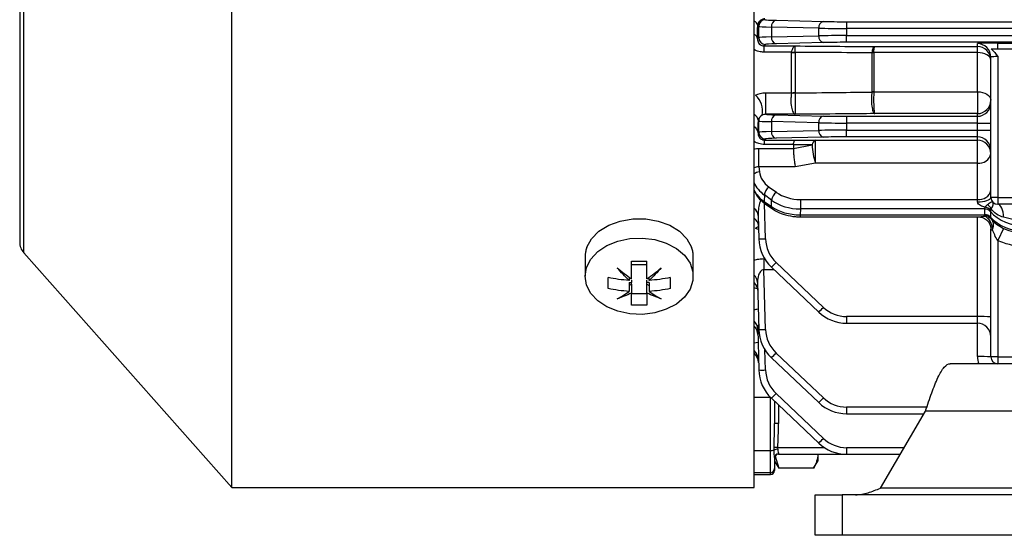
# Model space of a CAD drawing. Header units: millimetres. Extents: x -850 to -69, y -238 to 499.
# Tile 13 of 53: x -850 to -777, y 50 to 88. Entities that reach past the tile are written whole.
import ezdxf

# ---------------------------------------------------------------- set-up
doc = ezdxf.new("R2010")
doc.units = ezdxf.units.MM

msp = doc.modelspace()

# ---------------------------------------------------------------- linework, layer by layer
at = {"color": 7, "linetype": 'Continuous', "lineweight": 25}
for p, q in [((-795.872, 53.682), (-795.872, 172.582)), ((-834.487, 53.682), (-834.487, 155.169)), ((-850.172, 154.426), (-850.172, 71.838)), ((-849.87, 71.042), (-849.87, 142.894)), ((-794.257, 88.25), (-790.76, 88.163)), ((-789.039, 88.145), (-789.039, 87.645)), ((-789.039, 88.145), (-689.705, 88.145)), ((-795.535, 87.795), (-795.612, 87.872)), ((-795.535, 86.968), (-795.535, 87.795)), ((-791.104, 87.663), (-794.602, 87.75)), ((-794.602, 87.75), (-794.602, 87.014)), ((-791.104, 87.101), (-791.104, 87.663)), ((-789.039, 87.645), (-789.039, 87.119)), ((-689.705, 87.645), (-789.039, 87.645)), ((-795.627, 86.877), (-795.535, 86.968)), ((-794.602, 87.014), (-791.104, 87.101)), ((-789.039, 86.619), (-789.039, 87.119)), ((-789.039, 87.119), (-689.705, 87.119)), ((-795.036, 86.468), (-795.151, 86.353)), ((-795.151, 86.353), (-792.84, 86.353)), ((-795.151, 86.353), (-795.151, 85.892)), ((-790.76, 86.601), (-794.257, 86.514)), ((-689.705, 86.619), (-789.039, 86.619)), ((-786.962, 86.303), (-779.372, 86.303)), ((-779.372, 86.303), (-779.372, 86.521)), ((-779.372, 85.86), (-779.372, 86.303)), ((-777.872, 86.56), (-765.872, 86.56)), ((-777.872, 86.132), (-777.872, 86.56)), ((-777.872, 86.132), (-765.872, 86.132)), ((-793.102, 85.892), (-795.151, 85.892)), ((-793.104, 82.89), (-793.104, 85.854)), ((-792.845, 85.873), (-792.845, 82.91)), ((-787.158, 82.948), (-787.158, 85.841)), ((-779.372, 85.86), (-787.028, 85.86)), ((-787.028, 85.85), (-787.028, 82.958)), ((-779.372, 82.958), (-779.372, 85.86)), ((-778.372, 75.132), (-778.372, 85.522)), ((-777.872, 85.561), (-777.872, 75.132)), ((-795.026, 82.89), (-793.104, 82.89)), ((-795.026, 82.89), (-795.026, 81.291)), ((-787.028, 82.958), (-779.372, 82.958)), ((-779.372, 82.958), (-779.372, 81.342)), ((-795.535, 80.795), (-795.561, 80.821)), ((-792.84, 81.291), (-795.026, 81.291)), ((-794.257, 81.25), (-790.76, 81.163)), ((-789.039, 81.145), (-789.039, 80.645)), ((-789.039, 81.145), (-779.372, 81.145)), ((-779.372, 81.342), (-786.962, 81.342)), ((-779.372, 81.145), (-779.372, 81.342)), ((-779.372, 80.645), (-779.372, 81.145)), ((-795.535, 79.968), (-795.535, 80.795)), ((-791.104, 80.663), (-794.602, 80.75)), ((-794.602, 80.75), (-794.602, 80.014)), ((-794.602, 80.014), (-791.104, 80.101)), ((-791.104, 80.101), (-791.104, 80.663)), ((-789.039, 80.645), (-789.039, 80.119)), ((-779.372, 80.645), (-789.039, 80.645)), ((-789.039, 79.619), (-789.039, 80.119)), ((-789.039, 80.119), (-779.372, 80.119)), ((-779.372, 80.119), (-779.372, 80.645)), ((-779.372, 80.645), (-778.372, 80.645)), ((-779.372, 79.619), (-779.372, 80.119)), ((-779.372, 80.119), (-778.372, 80.119)), ((-795.581, 79.923), (-795.535, 79.968)), ((-795.036, 79.468), (-795.116, 79.388)), ((-795.116, 79.388), (-792.84, 79.388)), ((-795.116, 79.063), (-795.116, 79.388)), ((-790.76, 79.601), (-794.257, 79.514)), ((-791.336, 79.373), (-779.372, 79.373)), ((-791.336, 77.685), (-791.336, 79.373)), ((-779.372, 79.619), (-789.039, 79.619)), ((-779.372, 79.373), (-779.372, 79.619)), ((-779.372, 77.685), (-779.372, 79.373)), ((-795.534, 78.761), (-792.972, 78.761)), ((-795.534, 77.392), (-795.534, 78.761)), ((-792.97, 79.063), (-795.116, 79.063)), ((-792.972, 79.039), (-792.972, 78.763)), ((-792.972, 78.763), (-791.595, 79.031)), ((-795.534, 77.392), (-795.491, 77.034)), ((-792.84, 77.392), (-795.534, 77.392)), ((-791.336, 77.685), (-792.84, 77.392)), ((-779.372, 77.685), (-791.336, 77.685)), ((-779.372, 74.985), (-779.372, 77.685)), ((-794.769, 75.909), (-794.228, 75.517)), ((-795.122, 75.32), (-795.135, 74.835)), ((-794.581, 74.927), (-795.122, 75.32)), ((-792.46, 74.985), (-792.46, 74.287)), ((-792.46, 74.985), (-779.372, 74.985)), ((-779.372, 74.805), (-779.372, 74.985)), ((-777.872, 75.132), (-778.372, 75.132)), ((-777.872, 75.132), (-765.872, 75.132)), ((-777.872, 75.132), (-777.872, 74.632)), ((-795.135, 74.835), (-794.593, 74.463)), ((-795.036, 72.072), (-795.104, 74.699)), ((-795.065, 74.669), (-794.523, 74.296)), ((-794.593, 74.463), (-794.581, 74.927)), ((-792.46, 74.287), (-792.471, 73.851)), ((-778.83, 74.287), (-792.46, 74.287)), ((-778.83, 73.86), (-778.83, 74.278)), ((-765.872, 74.632), (-777.872, 74.632)), ((-795.581, 73.795), (-795.535, 72.072)), ((-792.471, 73.851), (-778.83, 73.851)), ((-792.471, 73.851), (-792.471, 73.704)), ((-792.471, 73.704), (-779.289, 73.704)), ((-779.372, 66.319), (-779.372, 73.704)), ((-778.397, 74.101), (-778.397, 73.682)), ((-795.554, 72.768), (-795.776, 72.83)), ((-777.431, 72.848), (-777.872, 71.952)), ((-778.372, 63.332), (-778.372, 72.787)), ((-777.872, 71.952), (-777.872, 63.332)), ((-849.87, 71.042), (-834.487, 53.682)), ((-808.372, 70.742), (-808.372, 69.308)), ((-800.372, 69.308), (-800.372, 70.742)), ((-795.151, 70.608), (-795.151, 69.792)), ((-795.151, 70.608), (-795.109, 70.608)), ((-804.947, 70.179), (-803.797, 70.179)), ((-794.602, 69.975), (-791.104, 66.656)), ((-790.76, 67.005), (-794.257, 70.324)), ((-805.116, 69.248), (-805.116, 68.996)), ((-803.628, 68.996), (-803.628, 69.248)), ((-795.036, 65.372), (-795.151, 69.792)), ((-794.409, 69.792), (-795.151, 69.792)), ((-805.116, 68.851), (-804.947, 68.851)), ((-805.116, 68.851), (-805.116, 68.183)), ((-805.116, 68.631), (-804.947, 68.731)), ((-804.947, 69.014), (-804.947, 68.851)), ((-804.947, 68.731), (-804.947, 68.851)), ((-804.947, 68.731), (-804.947, 68.063)), ((-803.797, 68.851), (-803.797, 69.014)), ((-803.628, 68.851), (-803.797, 68.851)), ((-803.797, 68.731), (-803.797, 68.851)), ((-803.797, 68.731), (-803.628, 68.631)), ((-803.797, 68.063), (-803.797, 68.731)), ((-803.628, 68.851), (-803.628, 68.183)), ((-795.627, 68.853), (-795.535, 65.372)), ((-804.947, 68.02), (-803.797, 68.02)), ((-779.372, 66.319), (-789.039, 66.319)), ((-789.039, 66.319), (-789.039, 65.832)), ((-779.372, 65.832), (-779.372, 66.319)), ((-789.039, 65.832), (-779.372, 65.832)), ((-779.372, 63.358), (-779.372, 65.832)), ((-795.614, 65.388), (-795.535, 62.372)), ((-795.872, 64.386), (-795.589, 64.422)), ((-795.036, 62.372), (-795.074, 63.851)), ((-790.76, 60.305), (-794.257, 63.624)), ((-777.872, 63.332), (-778.372, 63.332)), ((-777.872, 63.332), (-765.872, 63.332)), ((-777.872, 63.332), (-777.872, 62.832)), ((-794.602, 63.275), (-791.104, 59.956)), ((-754.372, 62.832), (-781.372, 62.832)), ((-790.76, 57.305), (-794.257, 60.624)), ((-794.672, 60.337), (-795.872, 60.337)), ((-794.672, 56.416), (-794.672, 60.337)), ((-794.672, 60.337), (-794.665, 60.337)), ((-794.602, 60.275), (-791.104, 56.956)), ((-794.372, 60.057), (-794.372, 58.398)), ((-794.072, 59.772), (-794.072, 58.406)), ((-789.039, 59.619), (-789.039, 59.132)), ((-783.109, 59.619), (-789.039, 59.619)), ((-789.039, 59.132), (-783.324, 59.132)), ((-786.537, 53.632), (-783.207, 59.332)), ((-754.372, 59.332), (-783.207, 59.332)), ((-795.872, 56.416), (-794.672, 56.416)), ((-794.672, 54.767), (-794.672, 56.416)), ((-790.677, 56.619), (-794.133, 56.619)), ((-794.072, 56.165), (-794.072, 56.132)), ((-794.072, 56.132), (-789.039, 56.132)), ((-791.172, 56.147), (-791.172, 55.632)), ((-789.039, 56.619), (-789.039, 56.132)), ((-784.792, 56.619), (-789.039, 56.619)), ((-789.039, 56.132), (-785.076, 56.132)), ((-794.372, 55.886), (-794.372, 55.067)), ((-794.372, 55.632), (-794.06, 55.092)), ((-794.324, 55.985), (-794.059, 55.092)), ((-791.484, 55.092), (-791.172, 55.632)), ((-794.672, 54.767), (-795.872, 54.767)), ((-795.872, 54.632), (-794.672, 54.632)), ((-794.672, 54.632), (-794.672, 54.767)), ((-794.372, 55.067), (-794.372, 54.932)), ((-794.059, 55.092), (-794.078, 55.148)), ((-791.485, 55.092), (-794.059, 55.092)), ((-791.485, 55.092), (-791.466, 55.148)), ((-834.487, 53.682), (-795.872, 53.682)), ((-772.406, 53.632), (-786.537, 53.632)), ((-791.372, 50.132), (-791.372, 53.132)), ((-791.372, 53.132), (-789.372, 53.132)), ((-789.372, 53.132), (-789.372, 50.132)), ((-767.943, 53.132), (-789.372, 53.132)), ((-789.372, 50.132), (-791.372, 50.132)), ((-767.943, 50.132), (-789.372, 50.132))]:
    msp.add_line(p, q, dxfattribs=at)
at = {"color": 7, "linetype": 'Continuous', "lineweight": 25, "flags": 128}
for points in [[(-778.372, 85.303), (-778.391, 85.412), (-778.448, 85.516), (-778.541, 85.613), (-778.665, 85.697), (-778.816, 85.766), (-778.989, 85.818), (-779.177, 85.85), (-779.372, 85.86)], [(-779.372, 82.958), (-779.177, 82.947), (-778.989, 82.911), (-778.816, 82.854), (-778.665, 82.778), (-778.541, 82.684), (-778.448, 82.578), (-778.391, 82.462), (-778.372, 82.342)], [(-779.372, 74.805), (-779.177, 74.811), (-778.989, 74.83), (-778.816, 74.86), (-778.665, 74.9), (-778.541, 74.95), (-778.448, 75.007), (-778.391, 75.068), (-778.372, 75.132)], [(-777.431, 73.667), (-777.442, 73.857), (-777.469, 74.039), (-777.51, 74.206), (-777.565, 74.351), (-777.632, 74.471), (-777.707, 74.559), (-777.788, 74.614), (-777.872, 74.632)], [(-808.245, 71.449), (-807.897, 72.079), (-807.347, 72.633), (-806.628, 73.078), (-805.779, 73.39), (-804.85, 73.55), (-803.894, 73.55), (-802.965, 73.39), (-802.116, 73.078), (-801.397, 72.633), (-800.847, 72.079), (-800.499, 71.449)], [(-795.559, 72.959), (-795.629, 72.931), (-795.776, 72.83)], [(-808.372, 69.308), (-808.264, 69.96), (-807.947, 70.578), (-807.436, 71.126), (-806.761, 71.577), (-805.956, 71.905), (-805.067, 72.094), (-804.139, 72.132), (-803.225, 72.018), (-802.372, 71.758), (-801.627, 71.365), (-801.03, 70.862), (-800.613, 70.276), (-800.399, 69.637), (-800.399, 68.98), (-800.613, 68.341), (-801.03, 67.754), (-801.627, 67.251), (-802.372, 66.859), (-803.225, 66.599), (-804.139, 66.485), (-805.067, 66.523), (-805.956, 66.711), (-806.761, 67.039), (-807.436, 67.49), (-807.947, 68.039), (-808.264, 68.656), (-808.372, 69.308)]]:
    msp.add_lwpolyline(points, dxfattribs=at)
at = {"color": 7, "linetype": 'Continuous', "lineweight": 25}
for centre, radius, start, end in [((-796.035, 87.796), 0.43, 10.18418, 67.75042), ((-795.035, 87.795), 0.5, 90.04597, 179.95403), ((-794.15, 87.807), 0.455, 103.65629, 187.24185), ((-790.652, 87.72), 0.455, 103.65629, 187.24185), ((-796.055, 86.81), 0.434, 8.9409, 65.00269), ((-795.035, 86.969), 0.5, 180.04597, 269.95403), ((-794.15, 86.957), 0.455, 172.75815, 256.34371), ((-790.652, 87.044), 0.455, 172.75815, 256.34371), ((-779.372, 85.521), 1, 0.00982, 90.00982), ((-779.372, 85.303), 1, 0.00982, 90.00982), ((-793.102, 87.666), 1.812, 269.96068, 278.17449), ((-792.967, 87.675), 1.788, 265.67185, 273.85441), ((-787.029, 84.973), 0.878, 89.96053, 98.43677), ((-787.095, 84.999), 0.864, 85.53705, 93.98262), ((-796.786, 81.544), 1.536, 348.20316, 48.88283), ((-792.983, 84.527), 1.66, 265.76979, 274.71026), ((-793.103, 84.527), 1.637, 269.9606, 279.05525), ((-787.029, 82.163), 0.795, 89.96083, 99.32294), ((-787.09, 82.135), 0.806, 85.64103, 94.84629), ((-779.372, 82.342), 1, 269.99018, 359.99018), ((-779.372, 82.144), 1, 269.99018, 359.99018), ((-796.129, 80.756), 0.572, 6.5081, 63.24906), ((-795.035, 80.795), 0.5, 119.61523, 179.95391), ((-794.15, 80.807), 0.455, 103.65629, 187.24185), ((-790.652, 80.72), 0.455, 103.65629, 187.24185), ((-796.156, 79.866), 0.578, 5.71369, 60.61035), ((-790.652, 80.044), 0.455, 172.75815, 256.34371), ((-795.035, 79.969), 0.5, 180.04597, 269.95403), ((-794.15, 79.957), 0.455, 172.75815, 256.34371), ((-791.174, 78.982), 0.423, 112.469, 173.39142), ((-779.372, 78.619), 1, 0.00982, 90.00982), ((-779.372, 78.374), 1, 0.00982, 90.00982), ((-786.861, 79.244), 4.739, 182.57727, 199.20078), ((-779.24, 78.565), 0.889, 261.49317, 347.59035), ((-795.462, 76.391), 0.643, 92.5343, 129.58631), ((-794.263, 75.205), 0.867, 125.68557, 172.42074), ((-793.722, 74.813), 0.867, 125.68557, 172.42074), ((-779.24, 75.865), 0.889, 261.49317, 347.59035), ((-777.872, 75.132), 0.5, 180, 270), ((-796.263, 73.756), 0.684, 3.32343, 55.11745), ((-794.948, 74.816), 0.188, 174.07095, 231.5574), ((-794.407, 74.444), 0.188, 174.06768, 231.59239), ((-778.813, 73.721), 0.567, 42.72113, 91.7158), ((-778.807, 73.718), 0.561, 43.0578, 92.42344), ((-778.918, 73.558), 0.862, 51.95476, 82.04661), ((-779.041, 73.972), 0.756, 25.33166, 57.35817), ((-796.266, 73.014), 0.706, 3.30474, 56.06071), ((-778.807, 73.299), 0.561, 43.0578, 92.42344), ((-778.8, 73.296), 0.555, 43.41089, 93.12979), ((-778.744, 73.301), 0.462, 39.3374, 96.78363), ((-778.542, 73.361), 0.265, 45.75914, 110.11691), ((-795.286, 76.85), 4.784, 267.00545, 272.99455), ((-792.536, 72.151), 3, 181.5, 226.5), ((-792.536, 72.138), 2.5, 181.5, 226.5), ((-848.972, 71.838), 1.2, 180, 221.54424), ((-799.249, 74.894), 6.767, 313.37043, 317.52502), ((-796.418, 68.823), 0.792, 2.16633, 46.41905), ((-796.421, 68.248), 0.81, 2.15099, 47.32443), ((-795.751, 71.575), 6.767, 313.37043, 317.52502), ((-789.039, 68.819), 2.5, 226.5, 270), ((-789.039, 68.832), 3, 226.5, 270), ((-779.122, 56.749), 9.573, 85.50564, 91.49539), ((-796.503, 65.36), 0.889, 1.81611, 44.77551), ((-796.505, 64.978), 0.901, 1.79538, 45.36124), ((-779.372, 64.832), 1, 0, 90), ((-795.286, 70.15), 4.784, 267.00545, 272.99455), ((-792.536, 65.451), 3, 181.5, 226.5), ((-792.536, 65.438), 2.5, 181.5, 226.5), ((-796.513, 63.092), 0.958, 1.65348, 48.02671), ((-796.514, 62.891), 0.964, 1.63451, 48.29232), ((-799.249, 68.194), 6.767, 313.37043, 317.52502), ((-779.122, 53.788), 9.573, 85.50564, 91.49539), ((-777.872, 63.358), 1.5, 180, 200.53531), ((-777.872, 63.332), 0.5, 180, 270), ((-795.286, 67.15), 4.784, 267.00545, 272.99455), ((-792.536, 62.451), 3, 181.5, 226.5), ((-792.536, 62.438), 2.5, 181.5, 226.5), ((-799.249, 65.194), 6.767, 313.37043, 317.52502), ((-795.751, 64.875), 6.767, 313.37043, 317.52502), ((-789.039, 62.132), 3, 226.5, 270), ((-789.039, 62.119), 2.5, 226.5, 270), ((-794.147, 55.535), 2.872, 88.50461, 94.49436), ((-795.751, 61.875), 6.767, 313.37043, 317.52502), ((-789.039, 59.132), 3, 226.5, 270), ((-789.039, 59.119), 2.5, 226.5, 270), ((-794.64, 57.387), 0.972, 268.14024, 284.07842), ((-794.136, 55.826), 0.674, 90.03304, 113.46154), ((-794.613, 50.468), 6.169, 85.54068, 88.04633), ((-794.082, 55.875), 0.29, 88.0807, 177.94259), ((-794.072, 55.832), 0.3, 90, 180), ((-794.672, 55.067), 0.3, 269.93359, 359.93344), ((-794.672, 54.932), 0.3, 270, 0)]:
    msp.add_arc(centre, radius, start, end, dxfattribs=at)
for centre, major_axis, ratio, start_param, end_param in [((-792.536, 88.297), (2.5, 0), 0.026186, 3.167773, 3.953171), ((-789.039, 88.21), (2.5, 0), 0.026186, 3.953171, 4.712389), ((-796.787, 113.132), (0, 51.5), 0.026186, 4.177436, 4.199735), ((-792.536, 87.797), (3, 0), 0.021822, 3.167773, 3.953171), ((-789.039, 87.71), (3, 0), 0.021822, 3.953171, 4.712389), ((-792.536, 86.967), (3, 0), 0.021822, 2.330015, 3.115413), ((-789.039, 87.053), (3, 0), 0.021822, 1.570796, 2.330015), ((-792.536, 86.467), (2.5, 0), 0.026186, 2.330015, 3.115413), ((-789.039, 86.554), (2.5, 0), 0.026186, 1.570796, 2.330015), ((-777.872, 86.521), (1.5, 0), 0.026186, 1.570796, 3.141593), ((-777.872, 85.522), (0.5, 0), 0.078558, 1.570796, 3.141593), ((-796.611, 113.132), (0, 51.5), 0.026186, 4.011589, 4.034189), ((-792.536, 81.297), (2.5, 0), 0.026186, 3.23127, 3.953171), ((-789.039, 81.21), (2.5, 0), 0.026186, 3.953171, 4.712389), ((-792.536, 80.797), (3, 0), 0.021822, 3.167773, 3.953171), ((-789.039, 80.71), (3, 0), 0.021822, 3.953171, 4.712389), ((-789.039, 80.053), (3, 0), 0.021822, 1.570796, 2.330015), ((-792.536, 79.967), (3, 0), 0.021822, 2.330015, 3.115413), ((-792.536, 79.467), (2.5, 0), 0.026186, 2.330015, 3.115413), ((-789.039, 79.554), (2.5, 0), 0.026186, 1.570796, 2.330015), ((-793, 77.192), (2.5, 0.002), 0.725498, 3.227836, 3.925967), ((-793, 76.848), (3, -0.012), 0.72245, 3.437499, 3.929442), ((-793.014, 76.298), (3, -0.014), 0.691589, 3.454075, 3.930657), ((-792.459, 76.799), (2.5, 0.002), 0.725498, 3.925967, 4.711365), ((-792.473, 75.926), (3, -0.014), 0.691589, 3.930657, 4.716055), ((-792.459, 76.455), (3, -0.012), 0.72245, 3.929442, 4.714841), ((-775.795, 75.18), (3, 0), 0.722537, 3.662958, 4.712389), ((-775.795, 74.716), (3, 0), 0.691677, 3.662958, 4.712389), ((-794.672, 58.398), (0, 4.006), 0.074891, 4.256349, 4.712389), ((-794.672, 58.406), (0, 4.058), 0.14786, 4.256349, 4.712389)]:
    msp.add_ellipse(centre, major_axis=major_axis, ratio=ratio, start_param=start_param, end_param=end_param, dxfattribs=at)
for points, knots in [([(-795.091, 88.35), (-795.188, 88.351), (-795.276, 88.323), (-795.409, 88.252), (-795.458, 88.208), (-795.574, 88.07), (-795.607, 87.97), (-795.612, 87.872)], [0, 0, 0, 0, 0.25, 0.25, 0.5, 0.5, 1, 1, 1, 1]), ([(-795.627, 86.877), (-795.629, 86.825), (-795.624, 86.773), (-795.599, 86.671), (-795.578, 86.62), (-795.516, 86.523), (-795.475, 86.475), (-795.383, 86.412), (-795.347, 86.392), (-795.258, 86.362), (-795.205, 86.353), (-795.151, 86.353)], [0, 0, 0, 0, 0.25, 0.25, 0.5, 0.5, 0.75, 0.75, 0.875, 0.875, 1, 1, 1, 1]), ([(-795.151, 85.892), (-795.28, 85.892), (-795.408, 85.909), (-795.649, 85.972), (-795.766, 86.019), (-795.872, 86.078)], [0, 0, 0, 0, 0.5, 0.5, 1, 1, 1, 1]), ([(-793.102, 85.892), (-793.087, 85.963), (-793.07, 86.026), (-793.031, 86.138), (-793.01, 86.187), (-792.942, 86.305), (-792.891, 86.349), (-792.84, 86.353)], [0, 0, 0, 0, 0.25, 0.25, 0.5, 0.5, 1, 1, 1, 1]), ([(-792.847, 85.891), (-792.846, 85.962), (-792.846, 86.025), (-792.845, 86.137), (-792.844, 86.186), (-792.843, 86.304), (-792.842, 86.348), (-792.84, 86.353)], [0, 0, 0, 0, 0.25, 0.25, 0.5, 0.5, 1, 1, 1, 1]), ([(-792.84, 86.353), (-791.859, 86.344), (-790.878, 86.336), (-789.897, 86.328), (-788.918, 86.319), (-787.94, 86.311), (-786.962, 86.303)], [0, 0, 0, 0, 0.003095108, 0.003095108, 0.003095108, 0.006182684, 0.006182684, 0.006182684, 0.006182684]), ([(-787.155, 85.861), (-787.144, 85.927), (-787.131, 85.987), (-787.103, 86.094), (-787.087, 86.141), (-787.038, 86.255), (-787, 86.299), (-786.962, 86.303)], [0, 0, 0, 0, 0.25, 0.25, 0.5, 0.5, 1, 1, 1, 1]), ([(-787.028, 85.86), (-787.024, 85.927), (-787.02, 85.987), (-787.01, 86.094), (-787.005, 86.141), (-786.988, 86.255), (-786.975, 86.298), (-786.962, 86.303)], [0, 0, 0, 0, 0.25, 0.25, 0.5, 0.5, 1, 1, 1, 1]), ([(-787.158, 85.841), (-788.157, 85.846), (-789.156, 85.852), (-790.156, 85.858), (-791.052, 85.863), (-791.948, 85.868), (-792.845, 85.873)], [0, 0, 0, 0, 0.003152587, 0.003152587, 0.003152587, 0.005978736, 0.005978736, 0.005978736, 0.005978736]), ([(-793.106, 82.871), (-793.122, 82.797), (-793.135, 82.716), (-793.153, 82.544), (-793.159, 82.453), (-793.163, 82.179), (-793.148, 81.991), (-793.092, 81.67), (-793.051, 81.534), (-792.977, 81.394), (-792.951, 81.358), (-792.897, 81.308), (-792.868, 81.293), (-792.84, 81.291)], [0, 0, 0, 0, 0.125, 0.125, 0.25, 0.25, 0.5, 0.5, 0.75, 0.75, 0.875, 0.875, 1, 1, 1, 1]), ([(-792.847, 82.872), (-792.847, 82.798), (-792.848, 82.718), (-792.848, 82.546), (-792.848, 82.455), (-792.848, 82.181), (-792.848, 81.993), (-792.847, 81.671), (-792.846, 81.535), (-792.844, 81.394), (-792.843, 81.358), (-792.842, 81.308), (-792.841, 81.294), (-792.84, 81.291)], [0, 0, 0, 0, 0.125, 0.125, 0.25, 0.25, 0.5, 0.5, 0.75, 0.75, 0.875, 0.875, 1, 1, 1, 1]), ([(-792.847, 82.872), (-791.797, 82.884), (-790.747, 82.896), (-789.698, 82.908), (-788.851, 82.918), (-788.004, 82.928), (-787.158, 82.938)], [0.000131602, 0.000131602, 0.000131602, 0.000131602, 0.003445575, 0.003445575, 0.003445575, 0.006120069, 0.006120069, 0.006120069, 0.006120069]), ([(-787.158, 82.938), (-787.171, 82.864), (-787.181, 82.785), (-787.195, 82.615), (-787.2, 82.525), (-787.204, 82.254), (-787.195, 82.067), (-787.155, 81.74), (-787.124, 81.6), (-787.068, 81.451), (-787.048, 81.413), (-787.006, 81.359), (-786.984, 81.344), (-786.962, 81.342)], [0, 0, 0, 0, 0.125, 0.125, 0.25, 0.25, 0.5, 0.5, 0.75, 0.75, 0.875, 0.875, 1, 1, 1, 1]), ([(-787.029, 82.939), (-787.033, 82.865), (-787.036, 82.786), (-787.041, 82.615), (-787.043, 82.526), (-787.044, 82.255), (-787.041, 82.067), (-787.028, 81.74), (-787.017, 81.6), (-786.998, 81.452), (-786.991, 81.413), (-786.977, 81.36), (-786.97, 81.344), (-786.962, 81.342)], [0, 0, 0, 0, 0.125, 0.125, 0.25, 0.25, 0.5, 0.5, 0.75, 0.75, 0.875, 0.875, 1, 1, 1, 1]), ([(-795.282, 81.23), (-795.338, 81.201), (-795.38, 81.168), (-795.448, 81.101), (-795.474, 81.067), (-795.536, 80.962), (-795.557, 80.891), (-795.561, 80.821)], [0, 0, 0, 0, 0.25, 0.25, 0.5, 0.5, 1, 1, 1, 1]), ([(-795.026, 81.291), (-795.078, 81.291), (-795.125, 81.285), (-795.211, 81.263), (-795.249, 81.248), (-795.282, 81.23)], [0, 0, 0, 0, 0.5, 0.5, 1, 1, 1, 1]), ([(-786.962, 81.342), (-787.788, 81.335), (-788.613, 81.328), (-789.439, 81.32), (-790.572, 81.311), (-791.706, 81.301), (-792.84, 81.291)], [0, 0, 0, 0, 0.002609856, 0.002609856, 0.002609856, 0.006191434, 0.006191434, 0.006191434, 0.006191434]), ([(-795.581, 79.923), (-795.587, 79.822), (-795.569, 79.722), (-795.489, 79.577), (-795.453, 79.53), (-795.369, 79.463), (-795.335, 79.441), (-795.268, 79.413), (-795.242, 79.405), (-795.184, 79.392), (-795.15, 79.388), (-795.116, 79.388)], [0, 0, 0, 0, 0.5, 0.5, 0.75, 0.75, 0.875, 0.875, 0.9375, 0.9375, 1, 1, 1, 1]), ([(-792.97, 79.063), (-792.953, 79.163), (-792.933, 79.243), (-792.9, 79.326), (-792.888, 79.348), (-792.865, 79.378), (-792.852, 79.386), (-792.84, 79.388)], [0, 0, 0, 0, 0.5, 0.5, 0.75, 0.75, 1, 1, 1, 1]), ([(-795.116, 79.063), (-795.254, 79.063), (-795.39, 79.082), (-795.647, 79.155), (-795.765, 79.207), (-795.872, 79.271)], [0, 0, 0, 0, 0.5, 0.5, 1, 1, 1, 1]), ([(-792.972, 78.761), (-792.971, 78.668), (-792.967, 78.56), (-792.952, 78.325), (-792.943, 78.199), (-792.918, 77.948), (-792.904, 77.823), (-792.874, 77.591), (-792.857, 77.483), (-792.84, 77.392)], [0, 0, 0, 0, 0.25, 0.25, 0.5, 0.5, 0.75, 0.75, 1, 1, 1, 1]), ([(-795.803, 75.516), (-795.76, 75.424), (-795.636, 75.157), (-795.357, 74.883), (-795.127, 74.714), (-795.065, 74.669)], [0, 0, 0, 0, 0.279553, 0.805061, 1, 1, 1, 1]), ([(-795.372, 74.938), (-795.409, 74.859), (-795.512, 74.639), (-795.573, 74.248), (-795.578, 73.945), (-795.581, 73.795)], [0, 0, 0, 0, 0.220961, 0.613338, 1, 1, 1, 1]), ([(-794.523, 74.296), (-794.419, 74.23), (-794.124, 74.044), (-793.555, 73.829), (-792.954, 73.716), (-792.589, 73.707), (-792.471, 73.704)], [0, 0, 0, 0, 0.182324, 0.51231, 0.843668, 1, 1, 1, 1]), ([(-778.798, 74.411), (-778.917, 74.442), (-779.034, 74.481), (-779.197, 74.568), (-779.25, 74.602), (-779.338, 74.689), (-779.372, 74.746), (-779.372, 74.805)], [0, 0, 0, 0, 0.5, 0.5, 0.75, 0.75, 1, 1, 1, 1]), ([(-778.633, 74.609), (-778.534, 74.693), (-778.447, 74.753), (-778.313, 74.819), (-778.267, 74.824), (-778.253, 74.808)], [0, 0, 0, 0, 0.5, 0.5, 1, 1, 1, 1]), ([(-778.357, 74.296), (-778.364, 74.291), (-778.37, 74.284), (-778.375, 74.275), (-778.378, 74.27), (-778.38, 74.264), (-778.382, 74.258), (-778.384, 74.251), (-778.386, 74.244), (-778.387, 74.237)], [0, 0, 0, 0, 0.00003468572, 0.00003468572, 0.00003468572, 0.00005621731, 0.00005621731, 0.00005621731, 0.00008039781, 0.00008039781, 0.00008039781, 0.00008039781]), ([(-778.357, 74.296), (-778.279, 74.402), (-778.229, 74.503), (-778.194, 74.68), (-778.209, 74.756), (-778.253, 74.808)], [0, 0, 0, 0, 0.5, 0.5, 1, 1, 1, 1]), ([(-777.431, 73.667), (-777.628, 73.719), (-777.805, 73.804), (-778.117, 74.018), (-778.251, 74.148), (-778.357, 74.296)], [0, 0, 0, 0, 0.5, 0.5, 1, 1, 1, 1]), ([(-779.289, 73.704), (-779.288, 73.704), (-779.26, 73.703), (-779.155, 73.713), (-778.991, 73.733), (-778.856, 73.752), (-778.798, 73.76)], [0, 0, 0, 0, 0.010226, 0.228421, 0.671031, 1, 1, 1, 1]), ([(-779.287, 73.702), (-779.278, 73.703), (-779.193, 73.708), (-778.964, 73.66), (-778.68, 73.49), (-778.495, 73.284), (-778.456, 73.15), (-778.451, 73.133)], [0, 0, 0, 0, 0.030418, 0.291055, 0.607392, 0.950546, 1, 1, 1, 1]), ([(-778.633, 73.609), (-778.534, 73.513), (-778.448, 73.388), (-778.313, 73.103), (-778.267, 72.943), (-778.253, 72.783)], [0, 0, 0, 0, 0.5, 0.5, 1, 1, 1, 1]), ([(-778.387, 73.594), (-778.386, 73.591), (-778.384, 73.588), (-778.382, 73.584), (-778.379, 73.579), (-778.375, 73.573), (-778.37, 73.566), (-778.366, 73.561), (-778.362, 73.556), (-778.357, 73.55)], [0, 0, 0, 0, 0.00002444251, 0.00002444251, 0.00002444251, 0.00005767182, 0.00005767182, 0.00005767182, 0.00008118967, 0.00008118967, 0.00008118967, 0.00008118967]), ([(-778.357, 73.55), (-778.251, 73.42), (-778.117, 73.292), (-777.805, 73.054), (-777.628, 72.943), (-777.431, 72.848)], [0, 0, 0, 0, 0.5, 0.5, 1, 1, 1, 1]), ([(-778.357, 73.55), (-778.279, 73.458), (-778.229, 73.34), (-778.194, 73.077), (-778.208, 72.929), (-778.253, 72.783)], [0, 0, 0, 0, 0.5, 0.5, 1, 1, 1, 1]), ([(-775.795, 73.455), (-776.081, 73.455), (-776.365, 73.474), (-776.916, 73.548), (-777.18, 73.601), (-777.431, 73.667)], [0, 0, 0, 0, 0.5, 0.5, 1, 1, 1, 1]), ([(-778.451, 73.133), (-778.421, 73.061), (-778.377, 72.952), (-778.378, 72.849), (-778.378, 72.814)], [0, 0, 0, 0, 0.666446, 1, 1, 1, 1]), ([(-777.431, 72.848), (-777.18, 72.728), (-776.916, 72.643), (-776.365, 72.53), (-776.081, 72.502), (-775.795, 72.502)], [0, 0, 0, 0, 0.5, 0.5, 1, 1, 1, 1]), ([(-778.253, 72.783), (-778.27, 72.763), (-778.286, 72.745), (-778.316, 72.716), (-778.331, 72.706), (-778.353, 72.703), (-778.361, 72.711), (-778.37, 72.741), (-778.372, 72.763), (-778.372, 72.787)], [0, 0, 0, 0, 0.25, 0.25, 0.5, 0.5, 0.75, 0.75, 1, 1, 1, 1]), ([(-777.872, 71.952), (-777.96, 72.082), (-778.031, 72.22), (-778.156, 72.501), (-778.209, 72.642), (-778.253, 72.783)], [0, 0, 0, 0, 0.5, 0.5, 1, 1, 1, 1]), ([(-808.245, 71.449), (-808.261, 71.402), (-808.293, 71.308), (-808.328, 71.166), (-808.354, 71.024), (-808.369, 70.883), (-808.371, 70.789), (-808.372, 70.742)], [0, 0, 0, 0, 0.202583, 0.403872, 0.60387, 0.802578, 1, 1, 1, 1]), ([(-800.372, 70.742), (-800.373, 70.789), (-800.375, 70.883), (-800.39, 71.024), (-800.416, 71.166), (-800.451, 71.308), (-800.483, 71.402), (-800.499, 71.449)], [0, 0, 0, 0, 0.197422, 0.39613, 0.596128, 0.797417, 1, 1, 1, 1]), ([(-775.795, 71.518), (-776.154, 71.518), (-776.512, 71.549), (-777.211, 71.687), (-777.549, 71.793), (-777.872, 71.952)], [0, 0, 0, 0, 0.5, 0.5, 1, 1, 1, 1]), ([(-795.872, 70.49), (-795.766, 70.527), (-795.65, 70.557), (-795.405, 70.598), (-795.28, 70.608), (-795.151, 70.608)], [0, 0, 0, 0, 0.5, 0.5, 1, 1, 1, 1]), ([(-795.151, 69.792), (-795.205, 69.795), (-795.258, 69.779), (-795.347, 69.727), (-795.382, 69.692), (-795.475, 69.578), (-795.516, 69.491), (-795.609, 69.225), (-795.631, 69.038), (-795.627, 68.853)], [0, 0, 0, 0, 0.125, 0.125, 0.25, 0.25, 0.5, 0.5, 1, 1, 1, 1]), ([(-795.633, 68.397), (-795.664, 68.4), (-795.751, 68.41), (-795.825, 68.434), (-795.872, 68.449)], [0, 0, 0, 0, 0.362964, 1, 1, 1, 1]), ([(-795.728, 68.585), (-795.721, 68.579), (-795.706, 68.565), (-795.619, 68.436), (-795.628, 68.326), (-795.632, 68.28)], [0, 0, 0, 0, 0.310094, 0.711079, 1, 1, 1, 1]), ([(-795.872, 66.831), (-795.782, 66.854), (-795.688, 66.878), (-795.58, 66.885), (-795.575, 66.886)], [0, 0, 0, 0, 0.954382, 1, 1, 1, 1]), ([(-795.877, 65.56), (-795.877, 65.56), (-795.887, 65.565), (-795.846, 65.544), (-795.746, 65.444), (-795.623, 65.25), (-795.625, 65.08), (-795.626, 65.005)], [0, 0, 0, 0, 0.004352, 0.185754, 0.421046, 0.7457, 1, 1, 1, 1]), ([(-795.545, 65.722), (-795.564, 65.678), (-795.611, 65.57), (-795.613, 65.456), (-795.614, 65.388)], [0, 0, 0, 0, 0.40546, 1, 1, 1, 1]), ([(-795.782, 63.489), (-795.752, 63.458), (-795.655, 63.357), (-795.559, 63.143), (-795.565, 62.974), (-795.567, 62.918)], [0, 0, 0, 0, 0.227386, 0.743417, 1, 1, 1, 1]), ([(-783.207, 59.332), (-783.054, 59.79), (-782.901, 60.248), (-782.595, 61.095), (-782.443, 61.483), (-782.137, 62.131), (-781.984, 62.39), (-781.678, 62.741), (-781.525, 62.832), (-781.372, 62.832)], [0, 0, 0, 0, 0.25, 0.25, 0.5, 0.5, 0.75, 0.75, 1, 1, 1, 1]), ([(-794.372, 55.886), (-794.372, 55.955), (-794.38, 56.04), (-794.394, 56.229), (-794.401, 56.334), (-794.404, 56.444)], [0, 0, 0, 0, 0.5, 0.5, 1, 1, 1, 1]), ([(-794.136, 56.5), (-794.13, 56.423), (-794.115, 56.354), (-794.086, 56.24), (-794.072, 56.194), (-794.072, 56.165)], [0, 0, 0, 0, 0.5, 0.5, 1, 1, 1, 1]), ([(-788.372, 53.132), (-788.219, 53.132), (-788.066, 53.145), (-787.76, 53.195), (-787.607, 53.232), (-787.301, 53.325), (-787.149, 53.38), (-786.843, 53.501), (-786.69, 53.566), (-786.537, 53.632)], [0, 0, 0, 0, 0.25, 0.25, 0.5, 0.5, 0.75, 0.75, 1, 1, 1, 1])]:
    msp.add_open_spline(points, degree=3, knots=knots, dxfattribs=at)
for points in [[(-778.342, 86.132), (-778.213, 86.132), (-778.045, 86.132), (-777.872, 86.132)], [(-778.342, 86.132), (-778.161, 85.963), (-778.014, 85.762), (-777.872, 85.561)], [(-793.104, 85.854), (-793.104, 85.867), (-793.103, 85.88), (-793.102, 85.892)], [(-792.847, 85.891), (-792.847, 85.885), (-792.846, 85.879), (-792.845, 85.873)], [(-787.158, 85.841), (-787.157, 85.848), (-787.156, 85.854), (-787.155, 85.861)], [(-787.028, 85.86), (-787.028, 85.857), (-787.028, 85.854), (-787.028, 85.85)], [(-795.776, 82.701), (-795.554, 82.821), (-795.294, 82.89), (-795.026, 82.89)], [(-793.106, 82.871), (-793.104, 82.877), (-793.104, 82.883), (-793.104, 82.89)], [(-792.845, 82.91), (-792.845, 82.898), (-792.846, 82.885), (-792.847, 82.872)], [(-787.158, 82.938), (-787.158, 82.941), (-787.158, 82.945), (-787.158, 82.948)], [(-787.028, 82.958), (-787.028, 82.952), (-787.028, 82.945), (-787.029, 82.939)], [(-792.84, 79.388), (-792.339, 79.383), (-791.837, 79.378), (-791.336, 79.373)], [(-795.872, 78.734), (-795.761, 78.752), (-795.648, 78.761), (-795.534, 78.761)], [(-792.972, 79.039), (-792.972, 79.047), (-792.971, 79.055), (-792.97, 79.063)], [(-791.595, 79.031), (-792.054, 79.034), (-792.513, 79.036), (-792.972, 79.039)], [(-792.972, 78.761), (-792.972, 78.762), (-792.972, 78.762), (-792.972, 78.763)], [(-795.534, 77.392), (-795.657, 77.408), (-795.78, 77.385), (-795.872, 77.33)], [(-778.83, 74.287), (-778.829, 74.325), (-778.817, 74.367), (-778.798, 74.411)], [(-778.83, 74.278), (-778.83, 74.281), (-778.83, 74.284), (-778.83, 74.287)], [(-778.798, 74.411), (-778.752, 74.49), (-778.694, 74.557), (-778.633, 74.609)], [(-778.83, 73.851), (-778.83, 73.854), (-778.83, 73.857), (-778.83, 73.86)], [(-778.798, 73.76), (-778.817, 73.783), (-778.829, 73.813), (-778.83, 73.851)], [(-778.633, 73.609), (-778.694, 73.669), (-778.752, 73.719), (-778.798, 73.76)], [(-778.387, 74.237), (-778.393, 74.188), (-778.396, 74.143), (-778.397, 74.105)], [(-778.397, 74.105), (-778.397, 74.104), (-778.397, 74.102), (-778.397, 74.101)], [(-778.397, 73.682), (-778.397, 73.681), (-778.397, 73.679), (-778.397, 73.678)], [(-778.397, 73.678), (-778.396, 73.641), (-778.393, 73.613), (-778.387, 73.594)], [(-805.998, 69.939), (-805.654, 69.64), (-805.304, 69.365), (-804.947, 69.116)], [(-805.116, 68.996), (-805.416, 69.286), (-805.71, 69.601), (-805.998, 69.939)], [(-804.947, 69.116), (-804.947, 69.525), (-804.947, 69.963), (-804.947, 70.431)], [(-804.947, 70.431), (-804.564, 70.41), (-804.18, 70.41), (-803.797, 70.431)], [(-803.797, 69.116), (-803.797, 69.525), (-803.797, 69.963), (-803.797, 70.431)], [(-803.797, 69.116), (-803.44, 69.365), (-803.09, 69.64), (-802.746, 69.939)], [(-802.746, 69.939), (-803.034, 69.601), (-803.328, 69.286), (-803.628, 68.996)], [(-805.116, 68.996), (-805.645, 69.031), (-806.164, 69.103), (-806.672, 69.211)], [(-806.672, 68.398), (-806.672, 68.648), (-806.672, 68.92), (-806.672, 69.211)], [(-802.072, 69.211), (-802.581, 69.103), (-803.099, 69.031), (-803.628, 68.996)], [(-802.072, 69.211), (-802.072, 68.92), (-802.072, 68.648), (-802.072, 68.398)], [(-805.116, 68.183), (-805.645, 68.218), (-806.164, 68.29), (-806.672, 68.398)], [(-805.998, 67.639), (-805.71, 67.787), (-805.416, 67.969), (-805.116, 68.183)], [(-804.947, 68.063), (-805.304, 67.89), (-805.654, 67.748), (-805.998, 67.639)], [(-804.947, 67.178), (-804.947, 67.429), (-804.947, 67.724), (-804.947, 68.063)], [(-803.797, 68.063), (-803.797, 67.724), (-803.797, 67.429), (-803.797, 67.178)], [(-802.746, 67.639), (-803.09, 67.748), (-803.44, 67.89), (-803.797, 68.063)], [(-802.072, 68.398), (-802.581, 68.29), (-803.099, 68.218), (-803.628, 68.183)], [(-803.628, 68.183), (-803.328, 67.969), (-803.034, 67.787), (-802.746, 67.639)], [(-803.797, 67.178), (-804.18, 67.158), (-804.564, 67.158), (-804.947, 67.178)], [(-794.404, 56.444), (-794.405, 56.507), (-794.405, 56.57), (-794.403, 56.634)], [(-794.133, 56.619), (-794.138, 56.579), (-794.139, 56.539), (-794.136, 56.5)], [(-791.172, 56.147), (-791.172, 55.787), (-791.294, 55.437), (-791.485, 55.092)]]:
    msp.add_open_spline(points, degree=3, dxfattribs=at)

doc.saveas('drawing.dxf')
